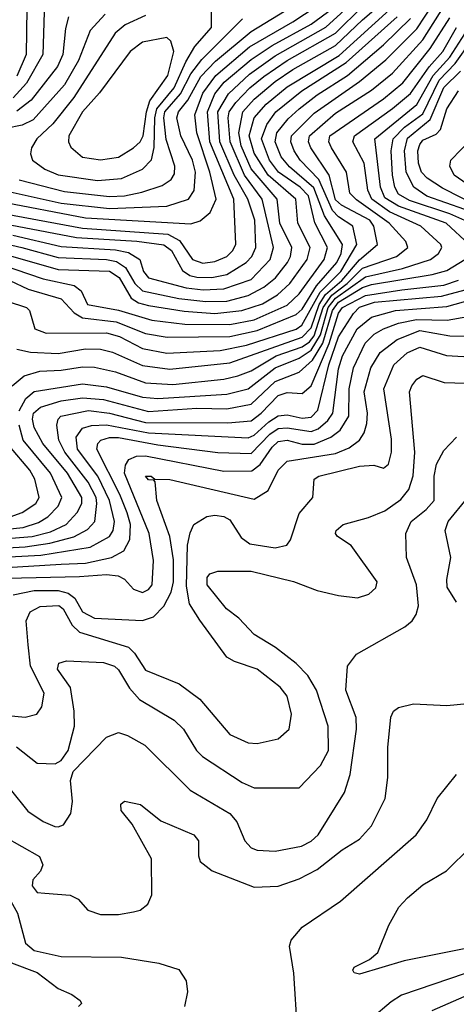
# Model space of a CAD drawing. Extents: x 501367 to 657802, y 482273 to 547541.
# Tile 95 of 256: x 546887 to 548337, y 506862 to 510131. Entities that reach past the tile are written whole.
import ezdxf

# ---------------------------------------------------------------- set-up
doc = ezdxf.new("R2010")
doc.units = 0

msp = doc.modelspace()

# ---------------------------------------------------------------- linework, layer by layer
at = {"layer": '0CON20XD'}
for points in [[(546745, 509408.5), (546894.1, 509374.1), (547015, 509341.4), (547175, 509334.4), (547208, 509328), (547238.3, 509308.3), (547268.8, 509255), (547295, 509230.3), (547415.6, 509205.6), (547505, 509195.3), (547575, 509196.8), (547645.3, 509214.7), (547697.6, 509242.4), (547736.5, 509273.5), (547775.8, 509325), (547785.8, 509345), (547790, 509375), (547750.8, 509455), (547742.2, 509535), (547655.4, 509635.4), (547622.4, 509712.4), (547614.9, 509755), (547627.7, 509825), (547665, 509867.2), (547735.4, 509925.4), (547793.4, 509965), (547935.1, 510045), (548025, 510130.7), (548243.1, 510316.9)], [(546785, 509366.6), (547015, 509301.6), (547185, 509295.5), (547216.7, 509275), (547256.7, 509206.7), (547281.2, 509191.2), (547315, 509181.6), (547433, 509163), (547535, 509155.5), (547624.5, 509165), (547692.8, 509187.2), (547742.9, 509217.1), (547783.9, 509255), (547841.1, 509335), (547851, 509375), (547810.3, 509455), (547804.2, 509535), (547711.7, 509615), (547665, 509687.3), (547648.7, 509745), (547665.4, 509805), (547705, 509850.4), (547775, 509908.2), (547947.6, 510012.4), (548258.3, 510295)], [(546911.8, 510245), (546907.8, 510015), (546877, 509943)], [(546755, 509469.1), (547075, 509407.3), (547275.4, 509395.4), (547365, 509383.1), (547390.7, 509365), (547427.9, 509297.9), (547452, 509282), (547475, 509275.9), (547525, 509275.3), (547575, 509284.4), (547639.1, 509325), (547657.4, 509345), (547671.3, 509375), (547667.2, 509465), (547644.7, 509535), (547599.2, 509615), (547551.7, 509725), (547545.1, 509825), (547579.9, 509885), (547650, 509950), (547735, 510010.9), (547903.9, 510106.1), (548015, 510209.1)], [(546969.2, 510190.8), (546963.5, 510015), (546909.8, 509920.2), (546865, 509870.9)], [(546777.1, 509497.1), (547095, 509438.5), (547379.1, 509419.1), (547417.7, 509397.7), (547460.7, 509335), (547495, 509322.1), (547535, 509327.8), (547575, 509344.4), (547594.8, 509365), (547604.2, 509385.8), (547598, 509535), (547518, 509725), (547510.4, 509825), (547535.3, 509884.7), (547566.3, 509923.7), (547655, 509998.2), (547725.2, 510044.8), (547855, 510115.6), (547925, 510168.2)], [(546815, 509527.9), (547105, 509472.5), (547455, 509453.5), (547486.6, 509463.4), (547519, 509491), (547539.7, 509535), (547517.9, 509625), (547474.5, 509755), (547467.9, 509815), (547495, 509887), (547537.9, 509945), (547649.8, 510040.2), (547793.3, 510123.3), (547871.7, 510175)], [(546835, 509563.9), (547025, 509521.5), (547185, 509504.2), (547375, 509511.8), (547447.7, 509535), (547466.2, 509563.8), (547470.7, 509625), (547460.3, 509665), (547422.4, 509745), (547409, 509805), (547413.8, 509825), (547445, 509864.1), (547488.1, 509941.9), (547537.4, 509992.6), (547655, 510091.9), (547792, 510175)], [(546845, 509196), (546909.4, 509175), (546918.9, 509165), (546936.5, 509105), (546975, 509090), (547175, 509091.6), (547218.6, 509078.6), (547295, 509038.9), (547375, 509024.1), (547552.7, 509032.7), (547639.9, 509049.9), (547805, 509103.9), (547823.8, 509116.2), (547884.3, 509225.7), (547952.9, 509295), (548006.4, 509385), (547993.5, 509445), (547945, 509476.7), (547925, 509497.2), (547879.9, 509599.9), (547817.9, 509665), (547798, 509695), (547787.1, 509725), (547789.1, 509745), (547865, 509820.6), (548014.8, 509925.2), (548102.2, 509997.8), (548205, 510101), (548261.2, 510185)], [(546864.1, 509415.9), (547025, 509377.9), (547205, 509366.3), (547247.8, 509357.8), (547285.2, 509335), (547297.7, 509295), (547315, 509273.3), (547440.1, 509240.1), (547496.1, 509233.9), (547565, 509237.1), (547655, 509268.6), (547718.3, 509335), (547729.3, 509375), (547692.3, 509535), (547633.2, 509615), (547585.4, 509725), (547579.3, 509805), (547582.9, 509825), (547604.1, 509855.9), (547650.8, 509905), (547697.7, 509942.3), (547774.9, 509995.1), (547935, 510086.6), (548025, 510175.1)], [(546876.9, 509036.9), (546923, 509027), (547015, 509023.1), (547105, 509038.3), (547155, 509036.8), (547195, 509027.4), (547295, 508982.9), (547385, 508970.5), (547585, 508991.3), (547825, 509076.8), (547855, 509108.2), (547881, 509185), (547901.9, 509218.1), (547956.8, 509265), (548015, 509333.2), (548075.2, 509385), (548062.5, 509445), (548049, 509465), (547955, 509514.9), (547935, 509533.2), (547914, 509615), (547853.2, 509705), (547846.1, 509725), (547849, 509745), (547935, 509820.3), (548055, 509897.2), (548125, 509953.8), (548225, 510064.5), (548302, 510185)], [(547145, 509597.1), (547225, 509603.6), (547294.9, 509635.1), (547324.4, 509665.6), (547333.5, 509706.5), (547335.5, 509805), (547342.3, 509835), (547399.8, 509905), (547438.8, 509991.2), (547468.5, 510041.5), (547523.3, 510105), (547523.3, 510165)], [(546825, 509318.3), (546965, 509270.8), (547068, 509248), (547091, 509231), (547111.8, 509185), (547215, 509166.7), (547325, 509133.5), (547435, 509120.3), (547585, 509119.3), (547665, 509134.7), (547775, 509183.4), (547815, 509220.2), (547897.3, 509335), (547908.6, 509375), (547866.3, 509456.3), (547845.8, 509545.8), (547818.6, 509575), (547746.4, 509625), (547716.3, 509665), (547689.6, 509735), (547707.1, 509782.9), (547737.6, 509825), (547823.8, 509895), (547971.3, 509988.7), (548140, 510140)], [(547170.6, 510149.4), (547120.9, 510095), (547082.4, 509995), (547035.8, 509914.2), (546931.8, 509798.2), (546895, 509781.1), (546840.6, 509769.4)], [(546853.8, 509265), (546915, 509236), (547025, 509204.4), (547067.6, 509157.6), (547095, 509140.7), (547207.6, 509127.6), (547305, 509089.3), (547377, 509077), (547585, 509079.3), (547675, 509099.3), (547805, 509152), (547825, 509169.7), (547872.6, 509247.4), (547939.6, 509325), (547954.1, 509355), (547958.8, 509385), (547899.4, 509479.4), (547863.1, 509573.1), (547782.2, 509642.2), (547755.4, 509675), (547735.6, 509725), (547740.8, 509755), (547778.4, 509801.6), (547815.2, 509835), (547875, 509881.3), (547974.8, 509945.2), (548095, 510047.8), (548184.9, 510135.1)], [(546861.9, 508915), (546901.6, 508948.4), (546953.8, 508963.8), (547025, 508966.9), (547095, 508978.6), (547135, 508977.3), (547205, 508961.4), (547305, 508925.7), (547395, 508919.4), (547565, 508937.9), (547611.6, 508948.4), (547655, 508964.6), (547738, 509015), (547825, 509044.6), (547848.8, 509061.2), (547865, 509081.8), (547894.4, 509175.6), (547923.3, 509216.7), (547974.6, 509255), (548025, 509305.8), (548137.8, 509345), (548175.8, 509375), (548168.9, 509395), (548114.2, 509455), (548005, 509532.7), (547983.2, 509555), (547972.4, 509625), (547922.1, 509705), (547913.4, 509725), (547916.2, 509745), (548095, 509868.2), (548158.7, 509921.3), (548250.2, 510035), (548315, 510136.9)], [(547049.3, 510140.7), (547038.7, 510101.3), (547029.8, 510015), (547012.1, 509975), (546925, 509863.3), (546876.8, 509826.8)], [(546885, 509598.8), (547035, 509560.9), (547185, 509543.6), (547235, 509545.9), (547292.3, 509557.7), (547359.6, 509580.4), (547389.3, 509600.7), (547400.6, 509619.4), (547402.2, 509645), (547372.9, 509732.9), (547365.2, 509805), (547368.9, 509825), (547420.9, 509885), (547455, 509951.2), (547491.3, 509998.7), (547626.6, 510133.4)], [(547305, 510144.8), (547236.7, 510113.3), (547203.8, 510086.2), (547067, 509873), (546996.7, 509785), (546943.4, 509735), (546925.5, 509705), (546922.2, 509685), (546928.9, 509665), (546970, 509635), (547014.7, 509615.3), (547145, 509597.1)], [(546885, 508832.3), (546906.7, 508873.3), (546935, 508896.5), (547095, 508921.7), (547175, 508912.5), (547295, 508877.3), (547345, 508873.4), (547575, 508887.9), (547645, 508905.7), (547734.7, 508975.3), (547815, 509007.5), (547855, 509033.9), (547885.5, 509084.5), (547911.2, 509175), (547935, 509206.2), (548035, 509277.4), (548157.7, 509305), (548251.1, 509335), (548277.8, 509355), (548288.1, 509375), (548285.4, 509384.6), (548218.4, 509445), (548115, 509493.2), (548056.5, 509535), (548042.3, 509565), (548030.4, 509655), (547992.7, 509725), (547998, 509745), (548125, 509835.7), (548185, 509886.1), (548246, 509974), (548291.7, 510025), (548337.2, 510105)], [(548379.6, 509385), (548302.5, 509455), (548145, 509511.2), (548099.1, 509539.1), (548084.7, 509575), (548066.2, 509735), (548205, 509849.6), (548259.3, 509945), (548315, 510006.2), (548375, 510099.2)], [(547155, 509665.7), (547215, 509674.8), (547265.1, 509704.9), (547286.9, 509725), (547296.4, 509745), (547307.5, 509825), (547318.7, 509861.3), (547378.8, 509945), (547398.3, 510025), (547389, 510059), (547375, 510071.5), (547295, 510055.7), (547254.1, 510025), (547151.5, 509888.5), (547095.6, 509825), (547050.3, 509745), (547048.4, 509725), (547057.1, 509707.1), (547094.8, 509674.8), (547155, 509665.7)], [(548375, 509459.7), (548315, 509486.4), (548180.7, 509530.7), (548145, 509551.9), (548132.5, 509575), (548125.1, 509615), (548120.5, 509695), (548127.2, 509735), (548165, 509773.9), (548225, 509818.3), (548279.9, 509930.1), (548332.8, 509985), (548385, 510058.8)], [(548365, 509500.6), (548238.8, 509545), (548195.5, 509575), (548169.9, 509625), (548164.3, 509695), (548175, 509737.2), (548250.1, 509799.9), (548295, 509905.4), (548350, 509960)], [(548415, 509508.7), (548291.3, 509571.3), (548240.2, 509605), (548221.5, 509625), (548210.7, 509655), (548209.2, 509695), (548215, 509716), (548225, 509730.5), (548269.2, 509750.8), (548284.1, 509765.9), (548305, 509834.7), (548343.6, 509895)], [(548397.6, 509567.6), (548329.5, 509615), (548314.7, 509645), (548318.8, 509665), (548386.9, 509735)], [(546745, 508400.5), (546927.9, 508415), (546989.5, 508430.5), (547041.1, 508455), (547078.1, 508495), (547092.9, 508525), (547093, 508545), (547045.1, 508625), (546963.8, 508723.9), (546935, 508776.5), (546929, 508805), (546932.4, 508825), (546955.7, 508844.3), (547025, 508865.1), (547095, 508875.1), (547165, 508869.8), (547315, 508830.2), (547475, 508840.6), (547575, 508839.3), (547655, 508854.6), (547735, 508930.1), (547815, 508961), (547859.5, 509000.5), (547893.4, 509056.6), (547925.1, 509165), (547945, 509193.1), (548025, 509241.4), (548055, 509252), (548256.5, 509285), (548305, 509298.6), (548364.8, 509335)], [(546745, 508371.9), (546905, 508380.6), (546986.9, 508393.1), (547066.3, 508413.7), (547111.8, 508438.2), (547135.9, 508465), (547143.3, 508525), (547140.2, 508545), (547113.8, 508595), (547036.8, 508695), (547016.9, 508735), (547009.8, 508785), (547014.7, 508805), (547023.9, 508815), (547115, 508833.8), (547185, 508824.9), (547305, 508793.7), (547577.7, 508792.3), (547655, 508799.6), (547689.1, 508825), (547745, 508883.1), (547775, 508892.7), (547825, 508890.2), (547854.9, 508915.1), (547914.2, 509055.8), (547945, 509156.6), (547959, 509175), (548035, 509215.7), (548156.2, 509233.8), (548295, 509249.5), (548344.2, 509265.8)], [(546767.2, 508342.8), (546956.5, 508353.5), (547120.5, 508379.5), (547185.2, 508415), (547197.3, 508435), (547201.9, 508465), (547184.9, 508535), (547146.3, 508615), (547078.9, 508705), (547074, 508745), (547095, 508774.4), (547125, 508783.5), (547175, 508785.7), (547315, 508759.7), (547645, 508743), (547665, 508751.2), (547713.7, 508796.3), (547745, 508815.9), (547775, 508818.8), (547825, 508808), (547855, 508811.5), (547876.4, 508835), (547913.4, 508985), (547945, 509077.8), (547994.8, 509155.2), (548015, 509176.2), (548065, 509192.7), (548286.9, 509213.1), (548366.4, 509233.6)], [(546825, 508311.3), (547025, 508323), (547105, 508326.2), (547191.8, 508345), (547232.2, 508367.8), (547252.8, 508405), (547254.9, 508455), (547243.3, 508493.3), (547219.3, 508555), (547143.2, 508705), (547146.4, 508723.6), (547156.1, 508735), (547185, 508744.3), (547215, 508744), (547345, 508719.5), (547545, 508694), (547655, 508690.6), (547717.3, 508755), (547745, 508773.3), (547775, 508775.7), (547855, 508763.6), (547877.4, 508772.6), (547910.3, 508799.7), (547926.2, 508825), (547945, 508971.9), (547958.4, 509015), (548007.5, 509105), (548055, 509142.8), (548134.3, 509165.7), (548305, 509178.8), (548395.5, 509204.5)], [(546845, 508276.9), (547085, 508282.4), (547175, 508288.6), (547214.1, 508284.1), (547235, 508273.9), (547265, 508240.8), (547295, 508228.9), (547315, 508239.5), (547326.8, 508255), (547331.6, 508335), (547316.4, 508425), (547234.9, 508625), (547237.9, 508652.1), (547249.4, 508670.6), (547275, 508681.7), (547305, 508683.4), (547565, 508631.6), (547657.1, 508632.9), (547685.8, 508654.2), (547725, 508712), (547745, 508730), (547775, 508734.9), (547825, 508721.4), (547865, 508721.3), (547920.3, 508745), (547951.4, 508768.6), (547980, 508815), (547981.2, 508905), (547995.1, 508975), (548033.5, 509056.5), (548063.5, 509086.5), (548094.7, 509105), (548145, 509123.6), (548204.1, 509135.9), (548306.2, 509133.8), (548375, 509145.8)], [(546865, 508221), (546934.6, 508235.4), (547015, 508236.1), (547047.4, 508227.4), (547070.1, 508210.1), (547095.2, 508165), (547135, 508144.1), (547295, 508136.1), (547331.2, 508148.8), (547365, 508183.6), (547389.6, 508230.4), (547397.4, 508265), (547397.4, 508337.4), (547384.8, 508415), (547342.6, 508535), (547337, 508597), (547332.5, 508602.5), (547315, 508603.1), (547305, 508615.5), (547323.3, 508615), (547335.9, 508605.9), (547385, 508604.7), (547665, 508538.5), (547712, 508568), (547745.3, 508635), (547775.2, 508664.8), (547935, 508690.6), (547981, 508709), (548014.7, 508735), (548030.6, 508759.4), (548039.3, 508790.7), (548041.5, 508825), (548030.7, 508895), (548052.7, 508975), (548083.9, 509026.1), (548140.5, 509069.5), (548215, 509098.7), (548315, 509081.1), (548375, 509080.5)], [(546732.4, 507832.4), (546904.7, 507815.3), (546944.2, 507825.7), (546960.8, 507849.2), (546967.5, 507895), (546922.5, 507985), (546915.2, 508055.2), (546908.4, 508135), (546921.1, 508165), (546955, 508182.7), (547016.4, 508186.4), (547031.5, 508175), (547061.2, 508121.2), (547085, 508098), (547247.6, 508047.6), (547268.3, 508028.3), (547305, 507971.2), (547416.3, 507926.3), (547484.8, 507874.8), (547585, 507758), (547645, 507730.5), (547675, 507728.1), (547745, 507743.1), (547781.5, 507775), (547789.7, 507825), (547774.7, 507885), (547751.8, 507915), (547675, 507974.3), (547599.7, 507999.7), (547575, 508014.4), (547485, 508136.8), (547451.1, 508191.1), (547440.7, 508250.7), (547444, 508386), (547452.4, 508427.6), (547465.4, 508455), (547508.1, 508481.9), (547535, 508485.7), (547565, 508481.3), (547585, 508470.7), (547622.2, 508412.2), (547650.5, 508390.5), (547735, 508377), (547773.3, 508386.7), (547786.5, 508403.5), (547815, 508491.5), (547860, 508545), (547865, 508605.8), (547880, 508615), (548015, 508649.1), (548062.2, 508652.2), (548095, 508641.9), (548111.5, 508655), (548121.8, 508695), (548121.7, 508738.2), (548095.9, 508905), (548129.1, 508985), (548173.7, 509025), (548215, 509043.5), (548303.9, 509016.1), (548399.4, 509010.6)], [(546876.6, 507716.6), (546945, 507662.5), (547005, 507660), (547025, 507671.9), (547048, 507705), (547069.2, 507785), (547068.1, 507835), (547055, 507914), (547012.1, 507975), (547016.7, 507995), (547042, 508002), (547165, 507996.9), (547201.2, 507985), (547215, 507972.1), (547251.4, 507911.4), (547285, 507873.9), (547399.5, 507805), (547430.4, 507775), (547473.8, 507705), (547493.8, 507685), (547625, 507598), (547665, 507580.7), (547815, 507581.2), (547885.5, 507655), (547912.5, 507705), (547911.6, 507785), (547872.3, 507905), (547843.2, 507953.2), (547805, 507993.6), (547736.6, 508046.6), (547665, 508089.6), (547615, 508144.5), (547573.1, 508175), (547509.6, 508255), (547509.5, 508279.5), (547518.5, 508291.5), (547545, 508299.6), (547655, 508299.7), (547796.1, 508266.1), (547875, 508236.1), (547945, 508218.8), (548008.9, 508211.1), (548046, 508224), (548068.9, 508245), (548073.3, 508265), (547987.1, 508385), (547942.5, 508415), (547935.8, 508425), (547937.5, 508435), (547961.2, 508455), (548045, 508477.9), (548099.3, 508500.7), (548152.4, 508537.6), (548179.4, 508570.6), (548193.5, 508616.5), (548199.4, 508695), (548181.6, 508895), (548188.8, 508915), (548205, 508937.9), (548225, 508950), (548296.1, 508926.1), (548470.8, 508920.8)], [(546745, 508429.3), (546898.8, 508445), (546948.9, 508461.1), (546979.8, 508480.2), (547014.4, 508515.6), (547026.2, 508545), (546989.5, 508625), (546898.2, 508735), (546884.7, 508784.7)], [(546855, 508480), (546895, 508495.2), (546939.8, 508525), (546951.6, 508545), (546936.5, 508605), (546920, 508635), (546853.3, 508715)], [(546855, 507576.8), (546913.4, 507503.4), (546965, 507468.8), (547002.9, 507452.9), (547015, 507450.7), (547031.7, 507458.3), (547056.9, 507495), (547062.3, 507535), (547055.4, 507605.4), (547064.6, 507635.4), (547175, 507749.2), (547215, 507764.6), (547245, 507754.7), (547302, 507722), (547452.9, 507572.9), (547585, 507495.3), (547607.3, 507467.3), (547634.9, 507404.9), (547655, 507381.1), (547675, 507373.8), (547735, 507370.8), (547822.6, 507387.4), (547855, 507403.7), (547877.7, 507425), (547964.8, 507565.2), (547983.7, 507625), (548004.8, 507775), (548004.3, 507814.3), (547970.2, 507905), (547975.8, 507984.2), (548005.7, 508024.3), (548165.2, 508114.8), (548190, 508135), (548203.7, 508156.3), (548210.9, 508185), (548204.7, 508255), (548171.1, 508345), (548168.7, 508425), (548186.7, 508465), (548236.8, 508505), (548263.4, 508535), (548263.2, 508615), (548270.7, 508655), (548295, 508700.4), (548337.1, 508745)], [(548336.9, 508196.9), (548306.5, 508246.5), (548305, 508272.5), (548318.3, 508345), (548299.7, 508435), (548309.5, 508465), (548374.7, 508545)], [(546835, 507419.5), (546952.8, 507352.8), (546963.8, 507325), (546956.1, 507303.9), (546930.8, 507275), (546927.7, 507255), (546945, 507233.5), (546970.7, 507230.7), (547054.4, 507224.4), (547080.6, 507210.6), (547113.3, 507175), (547155, 507160), (547215, 507160), (547265, 507169.2), (547286.7, 507175), (547312, 507195), (547325.6, 507225), (547324.3, 507345), (547259.7, 507459.7), (547223.3, 507505), (547223, 507527), (547235, 507536.7), (547287.5, 507525), (547355, 507470.8), (547465, 507424.2), (547480, 507405), (547480, 507355), (547485.8, 507335.8), (547525.6, 507305.6), (547665, 507250.9), (547745, 507254.6), (547815, 507278.4), (547875, 507310), (547958.1, 507375), (548015, 507410), (548055.3, 507454.7), (548100.5, 507545), (548109.5, 507615), (548109.5, 507715), (548119.5, 507815), (548128.6, 507835), (548145, 507847.5), (548195, 507859.4), (548304.6, 507854.6), (548385, 507862.1)], [(548366.2, 506963.8), (548155, 506892.3), (548119.8, 506870.2), (548055.3, 506815), (547972.1, 506717.9), (547945, 506700.6), (547925, 506696.7), (547885, 506703.1), (547855, 506717.1), (547821.9, 506751.9), (547809.2, 506775), (547797.5, 506965), (547782.2, 507055), (547787.8, 507075), (547825, 507118.1), (547952.2, 507205), (548203.5, 507425), (548239.1, 507475), (548273.5, 507545), (548337.8, 507625)], [(548385, 507051.1), (548163.4, 507006.6), (548015, 506962), (547997, 506967), (547992.5, 506975), (547997.5, 506985), (548048.8, 507011.2), (548075.8, 507034.2), (548112, 507125), (548145.8, 507185), (548174.6, 507215.4), (548225, 507258.6), (548304, 507305), (548384.4, 507385)], [(546575.4, 507275.4), (546655, 507292.7), (546725, 507293.3), (546755, 507288.7), (546815, 507266.8), (546835, 507244.6), (546879, 507165), (546906, 507065), (546935, 507040.3), (547025, 507021), (547225, 507018.9), (547348.9, 506998.9), (547415, 506977.5), (547440, 506940), (547443.6, 506903.6), (547433.8, 506855)], [(545764.7, 506855.3), (545837.9, 506882.1), (545963.9, 506996.1), (546025, 507109.5), (546095, 507145.4), (546128, 507148), (546185, 507149.3), (546305, 507120.5), (546415, 507123.8), (546625, 507156.2), (546725, 507143.3), (546815, 507096.5), (546843.1, 507023.1), (546860, 507000), (546945, 506967.3), (547015, 506914.4), (547060, 506895), (547087.5, 506875), (547092.5, 506865), (547082.5, 506855)], [(548495, 506945.2), (548255, 506840)]]:
    msp.add_lwpolyline(points, dxfattribs=at)

doc.saveas('drawing.dxf')
